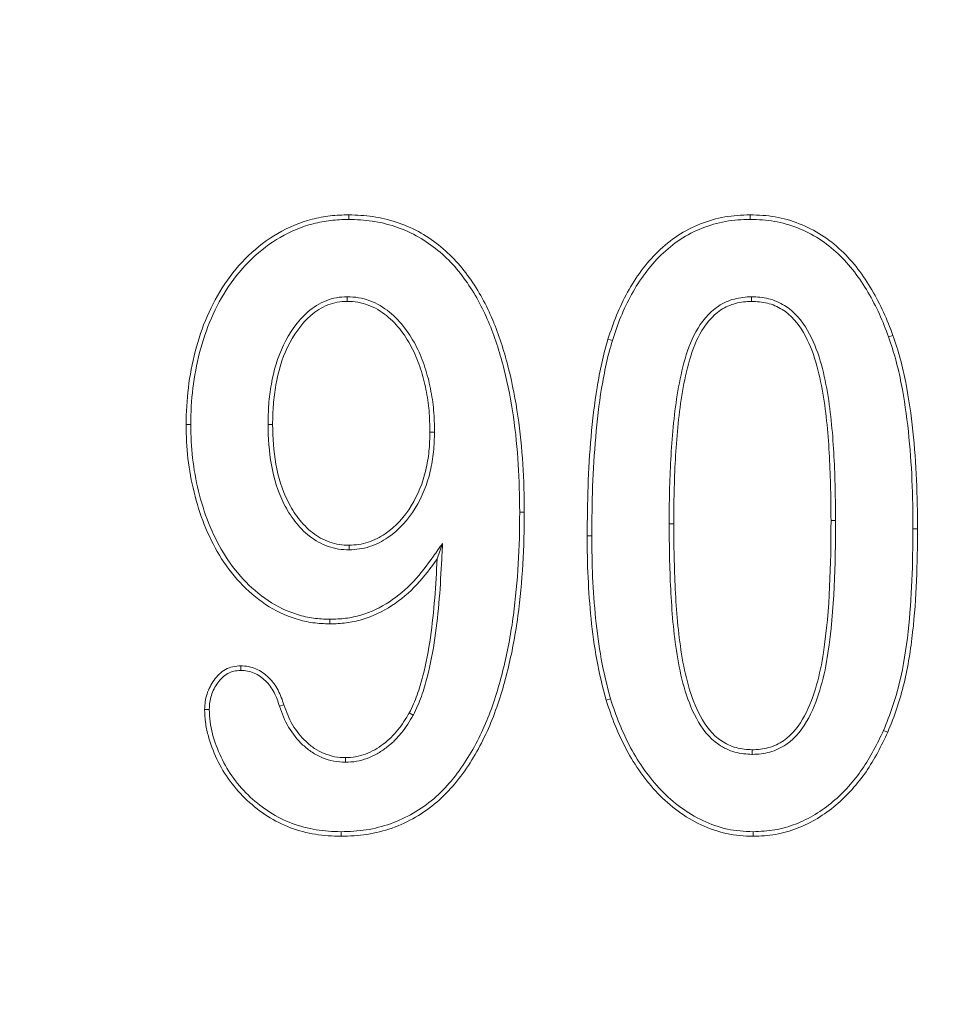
# Model space of a CAD drawing. Header units: millimetres. Extents: x 15 to 684, y 15 to 525.
# Tile 13 of 42: x 333.33 to 337.7, y 108.8 to 113.49. Entities that reach past the tile are written whole.
import ezdxf

# ---------------------------------------------------------------- set-up
doc = ezdxf.new("R2010")
doc.units = ezdxf.units.MM
doc.header["$LTSCALE"] = 2.5
for name, color, linetype, lineweight in [('Dimension (ANSI)', 7, 'Continuous', 9), ('Visible (ANSI)', 7, 'Continuous', 9), ('Visible Narrow (ANSI)', 7, 'Continuous', 9)]:
    doc.layers.add(name, color=color, linetype=linetype, lineweight=lineweight)
doc.styles.add('Note Text (ANSI)', font='arial.ttf')
doc.dimstyles.new('Default - mm (ANSI)', dxfattribs={"dimscale": 2.5, "dimtxt": 2, "dimasz": 2, "dimexe": 3.175, "dimexo": 1, "dimgap": 0.8, "dimtad": 0, "dimtih": 1, "dimtoh": 1, "dimrnd": 1e-08, "dimzin": 4, "dimdsep": 46, "dimtxsty": 'Note Text (ANSI)', "dimblk": 'Filled-1', "dimcen": 0.09, "dimdle": 10, "dimclrd": 256, "dimclre": 256, "dimclrt": 256, "dimadec": 1, "dimazin": 0, "dimtfac": 1.524, "dimtofl": 0, "dimtmove": 0, "dimatfit": 3, "dimfxl": 0, "dimtolj": 1, "dimtzin": 0, "dimlwd": -1, "dimlwe": -1, "dimarcsym": 0})

# ---------------------------------------------------------------- blocks, each defined once
blk = doc.blocks.new('Filled-1')
at = {"color": 0}
for p, q in [((0, 0), (-1, 0.15)), ((-1, 0.15), (-1, -0.15)), ((-1, 0), (0, 0)), ((-1, -0.15), (0, 0))]:
    blk.add_line(p, q, dxfattribs=at)
at = {"color": 0, "flags": 128}
blk.add_lwpolyline([(-1, -0.15), (0, 0), (-1, 0.15), (-1, -0.15)], dxfattribs=at)
at = {"color": 0}
blk.add_solid([(-1, -0.15), (0, 0), (-1, 0.15), (-1, -0.15)], dxfattribs=at)
blk = doc.blocks.new('*D32')
at = {"layer": 'Defpoints', "color": 0, "transparency": 16777216}
for p in [(389.2744, 139.1337), (276.2744, 87.1337), (359.0316, 87.1337)]:
    blk.add_point(p, dxfattribs=at)
at = {"layer": 'Dimension (ANSI)', "transparency": 16777216}
for p, q in [((386.7744, 139.1337), (351.0941, 139.1337)), ((359.0316, 134.1337), (359.0316, 120.8987)), ((359.0316, 92.1337), (359.0316, 102.1363)), ((278.7744, 87.1337), (366.9691, 87.1337))]:
    blk.add_line(p, q, dxfattribs=at)
at = {"layer": 'Dimension (ANSI)', "transparency": 16777216, "xscale": 5, "yscale": 5, "zscale": 5}
for p, rotation in [((359.0316, 139.1337), 90), ((359.0316, 87.1337), 270)]:
    blk.add_blockref('Filled-1', p, dxfattribs=dict(at, rotation=rotation))
at = {"layer": 'Dimension (ANSI)', "transparency": 16777216, "insert": (359.0316, 111.5175), "char_height": 5, "attachment_point": 5, "style": 'Note Text (ANSI)'}
blk.add_mtext('\\A1; 52.00\\P[2.05]', dxfattribs=at)
blk = doc.blocks.new('*D33')
at = {"layer": 'Defpoints', "color": 0, "transparency": 16777216}
for p in [(389.2744, 139.1337), (389.2744, 125.9857), (276.2744, 87.1337)]:
    blk.add_point(p, dxfattribs=at)
at = {"layer": 'Dimension (ANSI)', "transparency": 16777216}
for p, q in [((389.2744, 136.6337), (389.2744, 118.0482)), ((276.2744, 89.6337), (276.2744, 133.9232)), ((281.2744, 125.9857), (319.2891, 125.9857)), ((384.2744, 125.9857), (346.2598, 125.9857))]:
    blk.add_line(p, q, dxfattribs=at)
at = {"layer": 'Dimension (ANSI)', "transparency": 16777216, "xscale": 5, "yscale": 5, "zscale": 5, "rotation": 180}
blk.add_blockref('Filled-1', (276.2744, 125.9857), dxfattribs=at)
at = {"layer": 'Dimension (ANSI)', "transparency": 16777216, "xscale": 5, "yscale": 5, "zscale": 5}
blk.add_blockref('Filled-1', (389.2744, 125.9857), dxfattribs=at)
at = {"layer": 'Dimension (ANSI)', "transparency": 16777216, "insert": (332.7744, 125.9857), "char_height": 5, "attachment_point": 5, "style": 'Note Text (ANSI)'}
blk.add_mtext('\\A1; 113.00\\P[4.45]', dxfattribs=at)

msp = doc.modelspace()

# ---------------------------------------------------------------- linework, layer by layer
at = {"layer": 'Visible (ANSI)'}
for p, q in [((334.8996, 112.5368), (334.8996, 112.5587)), ((336.8138, 112.5368), (336.8139, 112.5587)), ((334.8927, 112.1681), (334.8926, 112.1462)), ((336.8204, 112.1681), (336.8203, 112.1462)), ((337.4741, 111.9766), (337.4947, 111.9839)), ((336.1569, 111.9599), (336.1359, 111.9663)), ((334.1463, 111.5585), (334.1244, 111.5585)), ((334.515, 111.5591), (334.5369, 111.5591)), ((335.3088, 111.5233), (335.2869, 111.5234)), ((335.7151, 111.1407), (335.7369, 111.1407)), ((334.9022, 110.9618), (334.902, 110.9837)), ((335.3471, 110.9924), (335.3215, 110.9187)), ((334.81, 110.6306), (334.81, 110.6087)), ((334.3848, 110.387), (334.3846, 110.4089)), ((336.1481, 110.2511), (336.1272, 110.2448)), ((334.2348, 110.2009), (334.2129, 110.2009)), ((335.2078, 110.1742), (335.1885, 110.1845)), ((337.4501, 110.1013), (337.4701, 110.0925)), ((334.8844, 109.9493), (334.8844, 109.9712)), ((336.8234, 109.9868), (336.8238, 110.0087)), ((334.8633, 109.6181), (334.8633, 109.5962)), ((336.8278, 109.6181), (336.8279, 109.5962))]:
    msp.add_line(p, q, dxfattribs=at)
for points, knots in [([(334.1244, 111.5585), (334.1255, 111.6173), (334.1278, 111.6761), (334.1425, 111.7928), (334.153, 111.8508), (334.1974, 112.0215), (334.2432, 112.1317), (334.3745, 112.3269), (334.4605, 112.4114), (334.6132, 112.4998), (334.668, 112.5226), (334.7534, 112.5448), (334.7824, 112.5504), (334.8408, 112.5569), (334.8702, 112.5578), (334.8996, 112.5587)], [0, 0, 0, 0, 0.000174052, 0.000174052, 0.000348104, 0.000348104, 0.000696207, 0.000696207, 0.001044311, 0.001044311, 0.001218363, 0.001218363, 0.001305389, 0.001305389, 0.001392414, 0.001392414, 0.001392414, 0.001392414]), ([(334.8996, 112.5587), (334.9381, 112.5575), (334.9766, 112.5561), (335.0143, 112.5505), (335.0522, 112.5448), (335.0895, 112.5359), (335.1263, 112.5241), (335.1999, 112.5004), (335.2674, 112.4625), (335.3277, 112.4151), (335.3879, 112.3678), (335.4397, 112.3098), (335.4834, 112.2466), (335.5271, 112.1833), (335.5628, 112.1148), (335.5918, 112.0441), (335.592, 112.0436), (335.5922, 112.0431), (335.5924, 112.0427), (335.6212, 111.9723), (335.6436, 111.8992), (335.6621, 111.8252), (335.6808, 111.7508), (335.6953, 111.6753), (335.7065, 111.5995), (335.7065, 111.5992), (335.7065, 111.5989), (335.7066, 111.5986), (335.7177, 111.523), (335.7254, 111.4469), (335.7301, 111.3707), (335.7349, 111.2942), (335.736, 111.2176), (335.7369, 111.1407)], [0, 0, 0, 0, 0.000114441, 0.000114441, 0.000114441, 0.000229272, 0.000229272, 0.000229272, 0.000458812, 0.000458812, 0.000458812, 0.000687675, 0.000687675, 0.000687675, 0.000917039, 0.000917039, 0.000917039, 0.000918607, 0.000918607, 0.000918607, 0.001147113, 0.001147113, 0.001147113, 0.001377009, 0.001377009, 0.001377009, 0.001377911, 0.001377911, 0.001377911, 0.001607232, 0.001607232, 0.001607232, 0.001837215, 0.001837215, 0.001837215, 0.001837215]), ([(336.1359, 111.9663), (336.1486, 112.0047), (336.1616, 112.0431), (336.1925, 112.1179), (336.2101, 112.1544), (336.2488, 112.2255), (336.2708, 112.2595), (336.3191, 112.3244), (336.3453, 112.3555), (336.4037, 112.4115), (336.4351, 112.4373), (336.5029, 112.4815), (336.5388, 112.5006), (336.6142, 112.53), (336.6532, 112.5415), (336.7329, 112.5555), (336.7734, 112.5578), (336.8139, 112.5587)], [0, 0, 0, 0, 0.0001199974, 0.0001199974, 0.0002399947, 0.0002399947, 0.0003599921, 0.0003599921, 0.0004799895, 0.0004799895, 0.0005999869, 0.0005999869, 0.0007199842, 0.0007199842, 0.0008399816, 0.0008399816, 0.000959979, 0.000959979, 0.000959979, 0.000959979]), ([(336.8139, 112.5587), (336.8537, 112.5575), (336.8936, 112.5558), (336.9722, 112.5422), (337.0106, 112.5309), (337.1222, 112.4878), (337.1903, 112.4435), (337.3062, 112.334), (337.3542, 112.2693), (337.4145, 112.1662), (337.4331, 112.1308), (337.4665, 112.0585), (337.4807, 112.0212), (337.4947, 111.9839)], [0, 0, 0, 0, 0.0001184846, 0.0001184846, 0.0002369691, 0.0002369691, 0.0004739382, 0.0004739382, 0.0007109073, 0.0007109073, 0.0008293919, 0.0008293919, 0.0009478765, 0.0009478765, 0.0009478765, 0.0009478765]), ([(334.1463, 111.5585), (334.1474, 111.6173), (334.1496, 111.6744), (334.1641, 111.7892), (334.1744, 111.8463), (334.2181, 112.0138), (334.2629, 112.1219), (334.391, 112.3122), (334.4747, 112.3943), (334.6226, 112.4799), (334.6754, 112.502), (334.758, 112.5234), (334.786, 112.5287), (334.8419, 112.535), (334.8704, 112.5359), (334.8996, 112.5368)], [0, 0, 0, 0, 0.00016958, 0.00016958, 0.000339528, 0.000339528, 0.000679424, 0.000679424, 0.00101932, 0.00101932, 0.001189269, 0.001189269, 0.001274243, 0.001274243, 0.001358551, 0.001358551, 0.001358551, 0.001358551]), ([(334.8996, 112.5368), (334.9379, 112.5356), (334.9748, 112.5342), (335.0477, 112.5234), (335.0843, 112.5146), (335.1902, 112.4805), (335.2559, 112.4437), (335.3726, 112.3521), (335.4228, 112.2958), (335.508, 112.1726), (335.5429, 112.1055), (335.6002, 111.9661), (335.6225, 111.8935), (335.6594, 111.7463), (335.6737, 111.6716), (335.6959, 111.5211), (335.7036, 111.4453), (335.713, 111.2934), (335.7141, 111.2174), (335.7151, 111.1407)], [0, 0, 0, 0, 0.000111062, 0.000111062, 0.000222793, 0.000222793, 0.000446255, 0.000446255, 0.000669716, 0.000669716, 0.000893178, 0.000893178, 0.001116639, 0.001116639, 0.0013401, 0.0013401, 0.001563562, 0.001563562, 0.001786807, 0.001786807, 0.001786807, 0.001786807]), ([(336.1569, 111.9599), (336.1695, 111.9982), (336.1821, 112.0356), (336.2124, 112.1088), (336.2297, 112.1447), (336.2675, 112.2142), (336.2889, 112.2472), (336.3361, 112.3106), (336.3614, 112.3406), (336.4179, 112.3948), (336.4482, 112.4197), (336.5137, 112.4624), (336.5479, 112.4807), (336.621, 112.5091), (336.6582, 112.5202), (336.7353, 112.5337), (336.7736, 112.5359), (336.8138, 112.5368)], [0, 0, 0, 0, 0.0001162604, 0.0001162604, 0.0002329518, 0.0002329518, 0.0003496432, 0.0003496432, 0.0004663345, 0.0004663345, 0.0005830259, 0.0005830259, 0.0006997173, 0.0006997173, 0.0008164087, 0.0008164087, 0.0009325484, 0.0009325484, 0.0009325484, 0.0009325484]), ([(336.8138, 112.5368), (336.8535, 112.5356), (336.8916, 112.5339), (336.967, 112.5209), (337.004, 112.51), (337.112, 112.4683), (337.1771, 112.4259), (337.2893, 112.3199), (337.3361, 112.2569), (337.3953, 112.1558), (337.4136, 112.1209), (337.4462, 112.0502), (337.4601, 112.0138), (337.4741, 111.9766)], [0, 0, 0, 0, 0.0001147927, 0.0001147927, 0.0002301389, 0.0002301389, 0.0004608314, 0.0004608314, 0.0006915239, 0.0006915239, 0.0008068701, 0.0008068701, 0.0009218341, 0.0009218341, 0.0009218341, 0.0009218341]), ([(334.8927, 112.1681), (334.8924, 112.1681), (334.8921, 112.1681), (334.8919, 112.1681), (334.8763, 112.1676), (334.8587, 112.1669), (334.8243, 112.1605), (334.8079, 112.1556), (334.7602, 112.1366), (334.7309, 112.1181), (334.6544, 112.0519), (334.6173, 111.9962), (334.5603, 111.8786), (334.5419, 111.8148), (334.5253, 111.7196), (334.5211, 111.6875), (334.5163, 111.6232), (334.5156, 111.591), (334.5151, 111.5595), (334.5151, 111.5594), (334.5151, 111.5592), (334.515, 111.5591)], [0, 0, 0, 0, 0.0000008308, 0.0000008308, 0.0000008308, 0.0000498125, 0.0000498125, 0.0000987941, 0.0000987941, 0.0001967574, 0.0001967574, 0.0003926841, 0.0003926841, 0.0005886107, 0.0005886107, 0.000686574, 0.000686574, 0.0007845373, 0.0007845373, 0.0007845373, 0.000784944, 0.000784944, 0.000784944, 0.000784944]), ([(334.8926, 112.1462), (334.8768, 112.1457), (334.861, 112.145), (334.8299, 112.1393), (334.8147, 112.1347), (334.7707, 112.1172), (334.7436, 112.1002), (334.672, 112.0382), (334.636, 111.9846), (334.5809, 111.871), (334.5632, 111.8098), (334.5469, 111.7165), (334.5428, 111.6852), (334.5381, 111.6222), (334.5375, 111.5906), (334.5369, 111.5591)], [0, 0, 0, 0, 0.0000471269, 0.0000471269, 0.0000942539, 0.0000942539, 0.0001885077, 0.0001885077, 0.0003770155, 0.0003770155, 0.0005655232, 0.0005655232, 0.0006597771, 0.0006597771, 0.000754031, 0.000754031, 0.000754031, 0.000754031]), ([(335.2869, 111.5234), (335.2864, 111.5573), (335.2857, 111.5912), (335.2798, 111.6588), (335.2749, 111.6925), (335.2614, 111.759), (335.253, 111.7919), (335.2323, 111.8566), (335.2195, 111.8881), (335.1733, 111.9788), (335.1334, 112.0358), (335.0537, 112.0992), (335.0241, 112.1167), (334.9765, 112.1346), (334.96, 112.1392), (334.9265, 112.1448), (334.9096, 112.1455), (334.8926, 112.1462)], [0, 0, 0, 0, 0.000100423, 0.000100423, 0.000200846, 0.000200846, 0.0003012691, 0.0003012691, 0.0004016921, 0.0004016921, 0.0006025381, 0.0006025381, 0.0007029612, 0.0007029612, 0.0007531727, 0.0007531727, 0.0008033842, 0.0008033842, 0.0008033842, 0.0008033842]), ([(335.3088, 111.5233), (335.3088, 111.5234), (335.3088, 111.5236), (335.3088, 111.5237), (335.3083, 111.5575), (335.3076, 111.5923), (335.3015, 111.6615), (335.2965, 111.696), (335.2827, 111.7641), (335.2741, 111.7977), (335.2529, 111.8641), (335.2394, 111.8972), (335.1919, 111.9904), (335.1504, 112.0502), (335.0657, 112.1177), (335.0343, 112.1362), (334.983, 112.1556), (334.9652, 112.1605), (334.9286, 112.1666), (334.9102, 112.1674), (334.8934, 112.1681), (334.8932, 112.1681), (334.8929, 112.1681), (334.8927, 112.1681)], [0, 0, 0, 0, 0.0000004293, 0.0000004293, 0.0000004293, 0.0001049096, 0.0001049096, 0.0002093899, 0.0002093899, 0.0003138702, 0.0003138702, 0.0004183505, 0.0004183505, 0.0006273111, 0.0006273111, 0.0007317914, 0.0007317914, 0.0007840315, 0.0007840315, 0.0008362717, 0.0008362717, 0.0008362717, 0.0008370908, 0.0008370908, 0.0008370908, 0.0008370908]), ([(336.8204, 112.1681), (336.82, 112.1681), (336.8197, 112.1681), (336.8194, 112.1681), (336.7941, 112.167), (336.7653, 112.1649), (336.7117, 112.1499), (336.6858, 112.1389), (336.6155, 112.0923), (336.581, 112.048), (336.5293, 111.9541), (336.5122, 111.9037), (336.4845, 111.8029), (336.4748, 111.7518), (336.4497, 111.5987), (336.4413, 111.4958), (336.4298, 111.2905), (336.4279, 111.1876), (336.4276, 111.0852), (336.4276, 111.0851), (336.4276, 111.0851), (336.4276, 111.085)], [0, 0, 0, 0, 0.000001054, 0.000001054, 0.000001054, 0.000079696, 0.000079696, 0.000158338, 0.000158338, 0.000315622, 0.000315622, 0.000472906, 0.000472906, 0.00063019, 0.00063019, 0.000944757, 0.000944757, 0.001259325, 0.001259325, 0.001259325, 0.00125945, 0.00125945, 0.00125945, 0.00125945]), ([(336.8203, 112.1462), (336.7947, 112.1451), (336.7691, 112.1432), (336.7197, 112.1294), (336.6958, 112.1192), (336.6318, 112.0768), (336.599, 112.0354), (336.5496, 111.9456), (336.533, 111.8968), (336.5059, 111.7981), (336.4962, 111.7478), (336.4714, 111.5963), (336.4631, 111.4941), (336.4517, 111.2898), (336.4498, 111.1874), (336.4494, 111.0851)], [0, 0, 0, 0, 0.000076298, 0.000076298, 0.000152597, 0.000152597, 0.000305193, 0.000305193, 0.00045779, 0.00045779, 0.000610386, 0.000610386, 0.000915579, 0.000915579, 0.001220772, 0.001220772, 0.001220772, 0.001220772]), ([(337.1994, 111.1009), (337.1986, 111.2024), (337.1975, 111.304), (337.1862, 111.5067), (337.1776, 111.6081), (337.1521, 111.7583), (337.1415, 111.808), (337.1126, 111.9054), (337.094, 111.9531), (337.0431, 112.041), (337.0093, 112.0811), (336.9443, 112.1211), (336.9205, 112.1315), (336.8713, 112.1437), (336.8458, 112.145), (336.8203, 112.1462)], [0, 0, 0, 0, 0.000303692, 0.000303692, 0.000607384, 0.000607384, 0.00075923, 0.00075923, 0.000911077, 0.000911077, 0.001062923, 0.001062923, 0.001138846, 0.001138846, 0.001214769, 0.001214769, 0.001214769, 0.001214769]), ([(337.2213, 111.101), (337.2213, 111.101), (337.2213, 111.101), (337.2213, 111.1011), (337.2205, 111.2026), (337.2193, 111.3046), (337.208, 111.5085), (337.1994, 111.6104), (337.1736, 111.7626), (337.1629, 111.8131), (337.1332, 111.9128), (337.1141, 111.9619), (337.0608, 112.0541), (337.0244, 112.0975), (336.9539, 112.1408), (336.9283, 112.1521), (336.8741, 112.1655), (336.8467, 112.1668), (336.8214, 112.1681), (336.8211, 112.1681), (336.8207, 112.1681), (336.8204, 112.1681)], [0, 0, 0, 0, 0.000000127, 0.000000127, 0.000000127, 0.000312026, 0.000312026, 0.000623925, 0.000623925, 0.000779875, 0.000779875, 0.000935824, 0.000935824, 0.001091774, 0.001091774, 0.001169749, 0.001169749, 0.001247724, 0.001247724, 0.001247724, 0.001248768, 0.001248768, 0.001248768, 0.001248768]), ([(337.4947, 111.9839), (337.5071, 111.947), (337.5194, 111.9101), (337.5397, 111.8349), (337.5482, 111.7969), (337.5708, 111.6824), (337.5817, 111.6052), (337.5982, 111.4505), (337.6039, 111.3728), (337.6106, 111.2173), (337.6114, 111.1395), (337.6119, 111.0616)], [0, 0, 0, 0, 0.00011651, 0.00011651, 0.00023302, 0.00023302, 0.0004660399, 0.0004660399, 0.0006990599, 0.0006990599, 0.0009320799, 0.0009320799, 0.0009320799, 0.0009320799]), ([(336.0369, 111.0282), (336.0376, 111.1071), (336.0384, 111.186), (336.0438, 111.3436), (336.0486, 111.4223), (336.0623, 111.5794), (336.0709, 111.6579), (336.0908, 111.7745), (336.0978, 111.8134), (336.1145, 111.8904), (336.1251, 111.9284), (336.1359, 111.9663)], [0, 0, 0, 0, 0.0002366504, 0.0002366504, 0.0004733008, 0.0004733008, 0.0007099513, 0.0007099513, 0.0008282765, 0.0008282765, 0.0009466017, 0.0009466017, 0.0009466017, 0.0009466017]), ([(336.0588, 111.0282), (336.0595, 111.107), (336.0602, 111.1856), (336.0656, 111.3425), (336.0705, 111.4208), (336.0841, 111.5772), (336.0926, 111.6548), (336.1123, 111.7706), (336.1193, 111.8093), (336.1357, 111.885), (336.1461, 111.922), (336.1569, 111.9599)], [0, 0, 0, 0, 0.0002350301, 0.0002350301, 0.0004702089, 0.0004702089, 0.0007053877, 0.0007053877, 0.0008229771, 0.0008229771, 0.000940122, 0.000940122, 0.000940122, 0.000940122]), ([(337.4741, 111.9766), (337.4865, 111.9397), (337.4985, 111.9036), (337.5184, 111.8299), (337.5269, 111.7923), (337.5491, 111.679), (337.56, 111.6024), (337.5764, 111.4487), (337.5821, 111.3714), (337.5888, 111.2168), (337.5895, 111.1394), (337.5901, 111.0616)], [0, 0, 0, 0, 0.0001152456, 0.0001152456, 0.0002308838, 0.0002308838, 0.0004621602, 0.0004621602, 0.0006934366, 0.0006934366, 0.0009245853, 0.0009245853, 0.0009245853, 0.0009245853]), ([(334.81, 110.6087), (334.7829, 110.6098), (334.7558, 110.6109), (334.7022, 110.6182), (334.6757, 110.6242), (334.5981, 110.6483), (334.5486, 110.6716), (334.4587, 110.732), (334.4172, 110.7672), (334.3436, 110.8467), (334.3111, 110.8903), (334.2554, 110.9832), (334.231, 111.0317), (334.1913, 111.1324), (334.1752, 111.1842), (334.1495, 111.2894), (334.1398, 111.3427), (334.127, 111.4502), (334.1253, 111.5044), (334.1244, 111.5585)], [0, 0, 0, 0, 0.00008074, 0.00008074, 0.00016148, 0.00016148, 0.00032296, 0.00032296, 0.00048444, 0.00048444, 0.00064592, 0.00064592, 0.0008074, 0.0008074, 0.00096888, 0.00096888, 0.00113036, 0.00113036, 0.00129184, 0.00129184, 0.00129184, 0.00129184]), ([(334.81, 110.6306), (334.7832, 110.6317), (334.7573, 110.6327), (334.7064, 110.6397), (334.6811, 110.6454), (334.6067, 110.6685), (334.5592, 110.6908), (334.4725, 110.749), (334.4322, 110.7832), (334.3607, 110.8604), (334.3293, 110.9025), (334.2748, 110.9934), (334.251, 111.0408), (334.2121, 111.1394), (334.1962, 111.1903), (334.171, 111.2937), (334.1615, 111.3463), (334.1489, 111.4518), (334.1472, 111.5044), (334.1463, 111.5585)], [0, 0, 0, 0, 0.000077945, 0.000077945, 0.00015665, 0.00015665, 0.000314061, 0.000314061, 0.000471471, 0.000471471, 0.000628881, 0.000628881, 0.000786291, 0.000786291, 0.000943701, 0.000943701, 0.001101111, 0.001101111, 0.00125815, 0.00125815, 0.00125815, 0.00125815]), ([(334.515, 111.5591), (334.5151, 111.559), (334.5151, 111.5588), (334.5151, 111.5587), (334.5162, 111.4956), (334.5197, 111.4305), (334.5425, 111.3036), (334.5614, 111.2398), (334.6056, 111.1525), (334.623, 111.1238), (334.6635, 111.0722), (334.6863, 111.0473), (334.7264, 111.0164), (334.7403, 111.0072), (334.7698, 110.9906), (334.786, 110.9833), (334.8183, 110.9728), (334.8342, 110.9686), (334.8683, 110.9629), (334.8858, 110.9623), (334.9014, 110.9619), (334.9016, 110.9618), (334.9019, 110.9618), (334.9022, 110.9618)], [0, 0, 0, 0, 0.0000004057, 0.0000004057, 0.0000004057, 0.000196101, 0.000196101, 0.0003917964, 0.0003917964, 0.000489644, 0.000489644, 0.0005874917, 0.0005874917, 0.0006364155, 0.0006364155, 0.0006853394, 0.0006853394, 0.0007342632, 0.0007342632, 0.000783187, 0.000783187, 0.000783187, 0.0007841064, 0.0007841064, 0.0007841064, 0.0007841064]), ([(334.5369, 111.5591), (334.5381, 111.4961), (334.5415, 111.433), (334.5638, 111.3088), (334.5819, 111.2478), (334.6246, 111.1634), (334.641, 111.1363), (334.6799, 111.0866), (334.7014, 111.0633), (334.7389, 111.0344), (334.7521, 111.0257), (334.7796, 111.0102), (334.794, 111.0037), (334.824, 110.9939), (334.8393, 110.9899), (334.8704, 110.9847), (334.8862, 110.9842), (334.902, 110.9837)], [0, 0, 0, 0, 0.0001874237, 0.0001874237, 0.0003748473, 0.0003748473, 0.0004685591, 0.0004685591, 0.000562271, 0.000562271, 0.0006091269, 0.0006091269, 0.0006559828, 0.0006559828, 0.0007028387, 0.0007028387, 0.0007496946, 0.0007496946, 0.0007496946, 0.0007496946]), ([(334.902, 110.9837), (334.9173, 110.9845), (334.9326, 110.9853), (334.9628, 110.9896), (334.9778, 110.9933), (335.0215, 111.0075), (335.049, 111.0215), (335.1251, 111.0728), (335.1665, 111.1197), (335.2301, 111.2243), (335.2535, 111.2816), (335.2741, 111.3711), (335.2792, 111.4013), (335.2855, 111.4622), (335.2862, 111.4928), (335.2869, 111.5234)], [0, 0, 0, 0, 0.0000453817, 0.0000453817, 0.0000907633, 0.0000907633, 0.0001815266, 0.0001815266, 0.0003630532, 0.0003630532, 0.0005445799, 0.0005445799, 0.0006353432, 0.0006353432, 0.0007261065, 0.0007261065, 0.0007261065, 0.0007261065]), ([(334.9022, 110.9618), (334.9025, 110.9618), (334.9028, 110.9619), (334.9031, 110.9619), (334.9184, 110.9627), (334.9344, 110.9635), (334.9672, 110.9682), (334.9835, 110.9721), (335.0304, 110.9874), (335.0597, 111.0024), (335.1402, 111.0566), (335.1839, 111.1063), (335.2501, 111.215), (335.2744, 111.2748), (335.2956, 111.3672), (335.3009, 111.3981), (335.3073, 111.4609), (335.3081, 111.4924), (335.3088, 111.5229), (335.3088, 111.523), (335.3088, 111.5231), (335.3088, 111.5233)], [0, 0, 0, 0, 0.0000009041, 0.0000009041, 0.0000009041, 0.0000484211, 0.0000484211, 0.0000959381, 0.0000959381, 0.0001909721, 0.0001909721, 0.00038104, 0.00038104, 0.000571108, 0.000571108, 0.0006661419, 0.0006661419, 0.0007611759, 0.0007611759, 0.0007611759, 0.0007616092, 0.0007616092, 0.0007616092, 0.0007616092]), ([(335.7369, 111.1407), (335.7362, 111.0583), (335.7352, 110.9758), (335.7252, 110.8113), (335.7175, 110.7291), (335.6956, 110.5657), (335.6808, 110.4844), (335.6425, 110.3241), (335.6194, 110.2447), (335.5594, 110.0911), (335.5234, 110.0164), (335.4343, 109.8776), (335.382, 109.8127), (335.2566, 109.7054), (335.1843, 109.663), (335.0675, 109.6221), (335.0273, 109.6118), (334.9458, 109.599), (334.9045, 109.5975), (334.8633, 109.5962)], [0, 0, 0, 0, 0.000246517, 0.000246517, 0.000493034, 0.000493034, 0.000739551, 0.000739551, 0.000986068, 0.000986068, 0.001232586, 0.001232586, 0.001479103, 0.001479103, 0.00172562, 0.00172562, 0.001848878, 0.001848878, 0.001972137, 0.001972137, 0.001972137, 0.001972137]), ([(335.7151, 111.1407), (335.7144, 111.0582), (335.7134, 110.9765), (335.7034, 110.8132), (335.6957, 110.7314), (335.674, 110.5692), (335.6594, 110.4887), (335.6214, 110.3299), (335.5986, 110.2515), (335.5395, 110.1002), (335.5041, 110.0268), (335.4168, 109.8908), (335.366, 109.8277), (335.2442, 109.7236), (335.1746, 109.6827), (335.0615, 109.6432), (335.0224, 109.6332), (334.9441, 109.6208), (334.9045, 109.6194), (334.8633, 109.6181)], [0, 0, 0, 0, 0.000242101, 0.000242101, 0.00048442, 0.00048442, 0.000726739, 0.000726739, 0.000969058, 0.000969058, 0.001211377, 0.001211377, 0.001453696, 0.001453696, 0.001696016, 0.001696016, 0.001817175, 0.001817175, 0.001937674, 0.001937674, 0.001937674, 0.001937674]), ([(336.8234, 109.9868), (336.8237, 109.9868), (336.8241, 109.9868), (336.8244, 109.9868), (336.8508, 109.9875), (336.8804, 109.99), (336.9352, 110.0056), (336.9615, 110.0174), (337.0331, 110.0662), (337.067, 110.1125), (337.1189, 110.2092), (337.1369, 110.2604), (337.1664, 110.3635), (337.177, 110.4162), (337.2165, 110.6794), (337.2207, 110.8901), (337.2213, 111.1008), (337.2213, 111.1009), (337.2213, 111.1009), (337.2213, 111.101)], [0, 0, 0, 0, 0.000000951, 0.000000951, 0.000000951, 0.000081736, 0.000081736, 0.000162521, 0.000162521, 0.000324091, 0.000324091, 0.000485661, 0.000485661, 0.000647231, 0.000647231, 0.001293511, 0.001293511, 0.001293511, 0.001293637, 0.001293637, 0.001293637, 0.001293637]), ([(336.8238, 110.0087), (336.8501, 110.0093), (336.8765, 110.0116), (336.927, 110.0261), (336.9513, 110.037), (337.0165, 110.0814), (337.0488, 110.1249), (337.0986, 110.2176), (337.1162, 110.2675), (337.1451, 110.3685), (337.1555, 110.4201), (337.1945, 110.68), (337.1988, 110.8911), (337.1994, 111.1009)], [0, 0, 0, 0, 0.000078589, 0.000078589, 0.000157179, 0.000157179, 0.000314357, 0.000314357, 0.000471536, 0.000471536, 0.000628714, 0.000628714, 0.001257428, 0.001257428, 0.001257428, 0.001257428]), ([(336.4276, 111.085), (336.4276, 111.085), (336.4276, 111.085), (336.4276, 111.0849), (336.4283, 110.9814), (336.4297, 110.8772), (336.4405, 110.6694), (336.4486, 110.5653), (336.4736, 110.41), (336.4842, 110.3583), (336.5134, 110.2565), (336.5318, 110.2063), (336.5832, 110.1111), (336.6174, 110.0651), (336.6876, 110.0176), (336.7136, 110.0053), (336.7686, 109.9902), (336.7968, 109.9885), (336.8225, 109.9869), (336.8228, 109.9869), (336.8231, 109.9868), (336.8234, 109.9868)], [0, 0, 0, 0, 0.000000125, 0.000000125, 0.000000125, 0.000318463, 0.000318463, 0.000636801, 0.000636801, 0.00079597, 0.00079597, 0.000955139, 0.000955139, 0.001114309, 0.001114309, 0.001193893, 0.001193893, 0.001273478, 0.001273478, 0.001273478, 0.001274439, 0.001274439, 0.001274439, 0.001274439]), ([(336.4494, 111.0851), (336.4502, 110.9815), (336.4516, 110.8779), (336.4623, 110.671), (336.4703, 110.5675), (336.4951, 110.4141), (336.5055, 110.3632), (336.5341, 110.2636), (336.5521, 110.2147), (336.6014, 110.1235), (336.6335, 110.0807), (336.698, 110.037), (336.7219, 110.0257), (336.7719, 110.012), (336.7979, 110.0103), (336.8238, 110.0087)], [0, 0, 0, 0, 0.000310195, 0.000310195, 0.00062039, 0.00062039, 0.000775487, 0.000775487, 0.000930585, 0.000930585, 0.001085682, 0.001085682, 0.001163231, 0.001163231, 0.00124078, 0.00124078, 0.00124078, 0.00124078]), ([(337.5901, 111.0616), (337.5893, 110.8978), (337.585, 110.7338), (337.5579, 110.4907), (337.5455, 110.4102), (337.517, 110.292), (337.506, 110.2529), (337.4805, 110.1766), (337.4655, 110.1393), (337.4501, 110.1013)], [0, 0, 0, 0, 0.0004893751, 0.0004893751, 0.0007341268, 0.0007341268, 0.0008565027, 0.0008565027, 0.000978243, 0.000978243, 0.000978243, 0.000978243]), ([(337.6119, 111.0616), (337.6111, 110.8974), (337.6069, 110.7327), (337.5796, 110.4876), (337.567, 110.4062), (337.5381, 110.2863), (337.527, 110.2467), (337.501, 110.1687), (337.4856, 110.1306), (337.4701, 110.0925)], [0, 0, 0, 0, 0.0004938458, 0.0004938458, 0.0007407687, 0.0007407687, 0.0008642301, 0.0008642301, 0.0009876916, 0.0009876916, 0.0009876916, 0.0009876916]), ([(336.1272, 110.2448), (336.1099, 110.3085), (336.0946, 110.3726), (336.0707, 110.5023), (336.062, 110.5677), (336.049, 110.6989), (336.0442, 110.7647), (336.0379, 110.8964), (336.0372, 110.9623), (336.0369, 111.0282)], [0, 0, 0, 0, 0.0001974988, 0.0001974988, 0.0003949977, 0.0003949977, 0.0005924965, 0.0005924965, 0.0007899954, 0.0007899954, 0.0007899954, 0.0007899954]), ([(336.1481, 110.2511), (336.131, 110.3144), (336.116, 110.3773), (336.0923, 110.5057), (336.0837, 110.5703), (336.0708, 110.7006), (336.066, 110.7661), (336.0598, 110.897), (336.0591, 110.9623), (336.0588, 111.0282)], [0, 0, 0, 0, 0.0001954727, 0.0001954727, 0.0003915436, 0.0003915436, 0.0005876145, 0.0005876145, 0.0007835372, 0.0007835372, 0.0007835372, 0.0007835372]), ([(335.3471, 110.9924), (335.3326, 110.972), (335.3182, 110.9517), (335.3037, 110.9314), (335.2734, 110.8889), (335.2434, 110.8481), (335.1739, 110.7747), (335.1353, 110.7414), (335.0516, 110.6865), (335.0059, 110.6652), (334.9341, 110.6438), (334.9097, 110.6385), (334.8609, 110.6323), (334.8359, 110.6314), (334.81, 110.6306)], [0, 0, 0, 0, 0.0000728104, 0.0000728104, 0.0000728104, 0.0002248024, 0.0002248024, 0.0003767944, 0.0003767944, 0.0005287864, 0.0005287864, 0.0006047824, 0.0006047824, 0.0006800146, 0.0006800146, 0.0006800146, 0.0006800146]), ([(335.2078, 110.1742), (335.2079, 110.1744), (335.208, 110.1747), (335.2081, 110.1749), (335.2218, 110.2028), (335.2359, 110.2328), (335.2574, 110.2937), (335.2662, 110.3241), (335.2903, 110.4165), (335.3019, 110.4789), (335.3293, 110.6665), (335.337, 110.7925), (335.3433, 110.9176), (335.3446, 110.9425), (335.3459, 110.9674), (335.3471, 110.9924)], [0, 0, 0, 0, 0.000000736, 0.000000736, 0.000000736, 0.0000950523, 0.0000950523, 0.0001893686, 0.0001893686, 0.0003780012, 0.0003780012, 0.0007552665, 0.0007552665, 0.0007552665, 0.000830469, 0.000830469, 0.000830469, 0.000830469]), ([(335.3215, 110.9187), (335.2913, 110.8763), (335.2604, 110.8342), (335.1888, 110.7585), (335.149, 110.7243), (335.0619, 110.6671), (335.0142, 110.6448), (334.9393, 110.6226), (334.9137, 110.617), (334.8621, 110.6104), (334.836, 110.6096), (334.81, 110.6087)], [0, 0, 0, 0, 0.0001545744, 0.0001545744, 0.0003091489, 0.0003091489, 0.0004637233, 0.0004637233, 0.0005410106, 0.0005410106, 0.0006182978, 0.0006182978, 0.0006182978, 0.0006182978]), ([(335.1885, 110.1845), (335.2023, 110.2126), (335.2156, 110.241), (335.2364, 110.3), (335.2452, 110.3302), (335.2689, 110.421), (335.2803, 110.4827), (335.3074, 110.6685), (335.3152, 110.7937), (335.3215, 110.9187)], [0, 0, 0, 0, 0.000093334, 0.000093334, 0.000186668, 0.000186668, 0.000373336, 0.000373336, 0.0007466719, 0.0007466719, 0.0007466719, 0.0007466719]), ([(334.2129, 110.2009), (334.2138, 110.2259), (334.2164, 110.2508), (334.2319, 110.2983), (334.2431, 110.3208), (334.2727, 110.3611), (334.2906, 110.3792), (334.3235, 110.3972), (334.3353, 110.4018), (334.3596, 110.4072), (334.3721, 110.4081), (334.3846, 110.4089)], [0, 0, 0, 0, 0.0000737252, 0.0000737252, 0.0001474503, 0.0001474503, 0.0002211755, 0.0002211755, 0.0002580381, 0.0002580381, 0.0002949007, 0.0002949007, 0.0002949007, 0.0002949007]), ([(334.3846, 110.4089), (334.3971, 110.4083), (334.4095, 110.4077), (334.4339, 110.4029), (334.4459, 110.3989), (334.4689, 110.3893), (334.4799, 110.3834), (334.5004, 110.3691), (334.5099, 110.361), (334.5367, 110.335), (334.5514, 110.3145), (334.5748, 110.2704), (334.583, 110.2468), (334.5908, 110.2232)], [0, 0, 0, 0, 0.0000371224, 0.0000371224, 0.0000742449, 0.0000742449, 0.0001113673, 0.0001113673, 0.0001484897, 0.0001484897, 0.0002227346, 0.0002227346, 0.0002969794, 0.0002969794, 0.0002969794, 0.0002969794]), ([(334.2348, 110.2009), (334.2357, 110.2257), (334.2379, 110.2462), (334.2521, 110.2896), (334.262, 110.3096), (334.289, 110.3465), (334.3045, 110.3619), (334.3323, 110.3771), (334.3422, 110.3809), (334.362, 110.3853), (334.3727, 110.3862), (334.3848, 110.387)], [0, 0, 0, 0, 0.0000651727, 0.0000651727, 0.0001310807, 0.0001310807, 0.0001969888, 0.0001969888, 0.0002299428, 0.0002299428, 0.0002618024, 0.0002618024, 0.0002618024, 0.0002618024]), ([(334.3848, 110.387), (334.3969, 110.3864), (334.4075, 110.3858), (334.4278, 110.3818), (334.4387, 110.3782), (334.4593, 110.3696), (334.4686, 110.3646), (334.4866, 110.352), (334.4955, 110.3446), (334.5199, 110.3209), (334.533, 110.3026), (334.5545, 110.2619), (334.5622, 110.24), (334.5701, 110.2163), (334.5701, 110.2162), (334.5701, 110.2162), (334.5701, 110.2162)], [0, 0, 0, 0, 0.0000327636, 0.0000327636, 0.0000666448, 0.0000666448, 0.0001005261, 0.0001005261, 0.0001344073, 0.0001344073, 0.0002021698, 0.0002021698, 0.0002699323, 0.0002699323, 0.0002699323, 0.0002699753, 0.0002699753, 0.0002699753, 0.0002699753]), ([(336.8278, 109.6181), (336.7855, 109.6196), (336.745, 109.6222), (336.6654, 109.6394), (336.6264, 109.6536), (336.5138, 109.7053), (336.4474, 109.7564), (336.332, 109.8761), (336.2837, 109.9449), (336.2243, 110.0557), (336.2063, 110.0937), (336.1748, 110.1711), (336.1615, 110.2108), (336.1481, 110.2511)], [0, 0, 0, 0, 0.0001228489, 0.0001228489, 0.0002465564, 0.0002465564, 0.0004939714, 0.0004939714, 0.0007413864, 0.0007413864, 0.0008650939, 0.0008650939, 0.000988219, 0.000988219, 0.000988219, 0.000988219]), ([(334.8633, 109.5962), (334.8223, 109.5975), (334.7814, 109.599), (334.7006, 109.6125), (334.6607, 109.6231), (334.5455, 109.6657), (334.4759, 109.7119), (334.3557, 109.8231), (334.3063, 109.8903), (334.2539, 110.0014), (334.2394, 110.0398), (334.2236, 110.0992), (334.2194, 110.1193), (334.2145, 110.1599), (334.2137, 110.1804), (334.2129, 110.2009)], [0, 0, 0, 0, 0.0001223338, 0.0001223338, 0.0002446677, 0.0002446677, 0.0004893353, 0.0004893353, 0.000734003, 0.000734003, 0.0008563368, 0.0008563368, 0.0009175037, 0.0009175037, 0.0009786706, 0.0009786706, 0.0009786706, 0.0009786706]), ([(334.8633, 109.6181), (334.8223, 109.6194), (334.7832, 109.6209), (334.7057, 109.6338), (334.6669, 109.6442), (334.556, 109.6851), (334.4888, 109.7297), (334.3725, 109.8374), (334.3249, 109.902), (334.2743, 110.0095), (334.2601, 110.047), (334.2449, 110.1041), (334.241, 110.1231), (334.2364, 110.1611), (334.2356, 110.1807), (334.2348, 110.2009)], [0, 0, 0, 0, 0.0001167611, 0.0001167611, 0.0002341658, 0.0002341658, 0.0004689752, 0.0004689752, 0.0007037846, 0.0007037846, 0.0008211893, 0.0008211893, 0.0008798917, 0.0008798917, 0.0009377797, 0.0009377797, 0.0009377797, 0.0009377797]), ([(334.5701, 110.2162), (334.5701, 110.2162), (334.5701, 110.2162), (334.5701, 110.2162), (334.5811, 110.1836), (334.5945, 110.1483), (334.6318, 110.0856), (334.6549, 110.0564), (334.6952, 110.019), (334.7095, 110.0072), (334.7409, 109.9865), (334.7579, 109.978), (334.792, 109.9641), (334.8097, 109.958), (334.8475, 109.9507), (334.8663, 109.95), (334.8835, 109.9494), (334.8838, 109.9493), (334.8841, 109.9493), (334.8844, 109.9493)], [0, 0, 0, 0, 0.0000000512, 0.0000000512, 0.0000000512, 0.0001090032, 0.0001090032, 0.0002179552, 0.0002179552, 0.0002724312, 0.0002724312, 0.0003269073, 0.0003269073, 0.0003813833, 0.0003813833, 0.0004358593, 0.0004358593, 0.0004358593, 0.0004368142, 0.0004368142, 0.0004368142, 0.0004368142]), ([(334.5908, 110.2232), (334.6019, 110.1904), (334.6142, 110.1579), (334.6497, 110.0984), (334.6713, 110.071), (334.7093, 110.0357), (334.7228, 110.0246), (334.7517, 110.0056), (334.7672, 109.9978), (334.7993, 109.9847), (334.8158, 109.9791), (334.8497, 109.9726), (334.867, 109.9719), (334.8844, 109.9712)], [0, 0, 0, 0, 0.0001024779, 0.0001024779, 0.0002049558, 0.0002049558, 0.0002561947, 0.0002561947, 0.0003074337, 0.0003074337, 0.0003586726, 0.0003586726, 0.0004099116, 0.0004099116, 0.0004099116, 0.0004099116]), ([(336.8279, 109.5962), (336.7853, 109.5977), (336.7425, 109.6004), (336.6589, 109.6184), (336.6186, 109.6331), (336.5021, 109.6866), (336.4332, 109.7396), (336.3147, 109.8626), (336.2652, 109.9332), (336.2046, 110.046), (336.1863, 110.0847), (336.1542, 110.1638), (336.1406, 110.2043), (336.1272, 110.2448)], [0, 0, 0, 0, 0.000126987, 0.000126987, 0.000253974, 0.000253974, 0.000507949, 0.000507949, 0.000761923, 0.000761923, 0.00088891, 0.00088891, 0.001015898, 0.001015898, 0.001015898, 0.001015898]), ([(334.8844, 109.9712), (334.9007, 109.9719), (334.9169, 109.9726), (334.9489, 109.9783), (334.9646, 109.983), (334.9952, 109.994), (335.01, 110.0007), (335.0382, 110.0168), (335.0517, 110.026), (335.0778, 110.0454), (335.0902, 110.0559), (335.1132, 110.0789), (335.1239, 110.0911), (335.155, 110.1287), (335.1723, 110.1563), (335.1885, 110.1845)], [0, 0, 0, 0, 0.0000482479, 0.0000482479, 0.0000964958, 0.0000964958, 0.0001447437, 0.0001447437, 0.0001929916, 0.0001929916, 0.0002412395, 0.0002412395, 0.0002894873, 0.0002894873, 0.0003859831, 0.0003859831, 0.0003859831, 0.0003859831]), ([(334.8844, 109.9493), (334.8847, 109.9493), (334.885, 109.9493), (334.8853, 109.9494), (334.9014, 109.9501), (334.9191, 109.9508), (334.9544, 109.9571), (334.971, 109.9621), (335.0036, 109.9738), (335.0198, 109.9811), (335.0501, 109.9984), (335.0641, 110.0079), (335.0916, 110.0284), (335.105, 110.0397), (335.1294, 110.0641), (335.1404, 110.0767), (335.1726, 110.1157), (335.1914, 110.1456), (335.2075, 110.1736), (335.2076, 110.1738), (335.2077, 110.174), (335.2078, 110.1742)], [0, 0, 0, 0, 0.0000009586, 0.0000009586, 0.0000009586, 0.000052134, 0.000052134, 0.0001033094, 0.0001033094, 0.0001544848, 0.0001544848, 0.0002056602, 0.0002056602, 0.0002568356, 0.0002568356, 0.000308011, 0.000308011, 0.0004103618, 0.0004103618, 0.0004103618, 0.0004111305, 0.0004111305, 0.0004111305, 0.0004111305]), ([(337.4501, 110.1013), (337.4194, 110.0367), (337.3881, 109.9741), (337.3084, 109.8592), (337.2616, 109.8064), (337.1553, 109.7165), (337.0954, 109.6797), (336.9986, 109.6424), (336.9652, 109.6329), (336.898, 109.6215), (336.8635, 109.6198), (336.8278, 109.6181)], [0, 0, 0, 0, 0.0002062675, 0.0002062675, 0.0004131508, 0.0004131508, 0.0006200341, 0.0006200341, 0.0007234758, 0.0007234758, 0.0008260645, 0.0008260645, 0.0008260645, 0.0008260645]), ([(337.4701, 110.0925), (337.4393, 110.0278), (337.4072, 109.9632), (337.3254, 109.8453), (337.2774, 109.7911), (337.1677, 109.6984), (337.1058, 109.6602), (337.0052, 109.6215), (336.9704, 109.6116), (336.8997, 109.5996), (336.8638, 109.5979), (336.8279, 109.5962)], [0, 0, 0, 0, 0.0002127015, 0.0002127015, 0.000425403, 0.000425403, 0.0006381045, 0.0006381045, 0.0007444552, 0.0007444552, 0.000850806, 0.000850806, 0.000850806, 0.000850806])]:
    msp.add_open_spline(points, degree=3, knots=knots, dxfattribs=at)
at = {"layer": 'Visible Narrow (ANSI)'}
for p, q in [((337.2213, 111.101), (337.1994, 111.1009)), ((336.4276, 111.085), (336.4494, 111.0851)), ((337.5901, 111.0616), (337.6119, 111.0616)), ((336.0588, 111.0282), (336.0369, 111.0282)), ((334.5701, 110.2162), (334.5908, 110.2232))]:
    msp.add_line(p, q, dxfattribs=at)

# ---------------------------------------------------------------- dimensions: what is measured, and where the dimension line sits
at = {"layer": 'Dimension (ANSI)'}
for base, p1, p2, angle, text, override, picture, middle in [((359.0316, 87.1337), (389.2744, 139.1337), (276.2744, 87.1337), 90, ' <>\\X[2.05]', {"dimgap": 0.8, "dimdec": 2, "dimpost": '\\X', "dimtol": 0, "dimlim": 0, "dimtp": 0, "dimtm": 0, "dimtdec": 2, "dimatfit": 1}, '*D32', (359.0316, 111.5175)), ((389.2744, 125.9857), (276.2744, 87.1337), (389.2744, 139.1337), 180, ' <>\\X[4.45]', {"dimgap": 0.8, "dimtih": 0, "dimtoh": 0, "dimdec": 2, "dimpost": '\\X', "dimtol": 0, "dimlim": 0, "dimtp": 0, "dimtm": 0, "dimtdec": 2, "dimatfit": 1}, '*D33', (332.7744, 125.9857))]:
    dim = msp.add_linear_dim(base=base, p1=p1, p2=p2, angle=angle, text=text, dimstyle='Default - mm (ANSI)', override=override, dxfattribs=at)
    dim.commit()
    dim.dimension.update_dxf_attribs({"geometry": picture, "text_midpoint": middle, "dimtype": 160})

doc.saveas('drawing.dxf')
